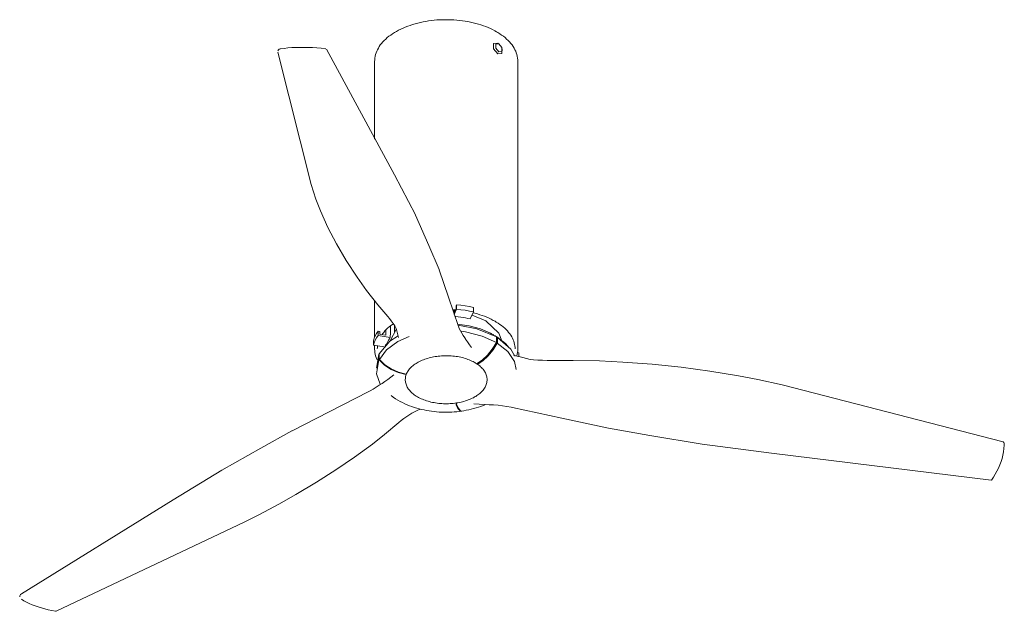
# Model space of a CAD drawing. Header units: millimetres. Extents: x 5770 to 11194, y -2990 to 7544.
# Tile 1 of 4: x 7800 to 8900, y -2990 to -2329. Entities that reach past the tile are written whole.
import ezdxf

# ---------------------------------------------------------------- set-up
doc = ezdxf.new("R2010")
doc.units = ezdxf.units.MM
doc.layers.add('E-LITE-EQPM', color=7, linetype='Continuous', lineweight=20)

# ---------------------------------------------------------------- blocks, each defined once
blk = doc.blocks.new('32060 - 32060 TUBEFAN Matt black ceiling fan with DC motor-512121-00 Isometrico PDF')
at = {"layer": 'E-LITE-EQPM', "color": 251, "lineweight": 9, "true_color": 0x636466}
for p, q in [((2247.1, -2513), (2210.1, -2365.1)), ((2264.2, -2361.8), (2340.3, -2502.4)), ((2455.7, -2354.9), (2456.9, -2355.9)), ((2318.1, -2375.4), (2318.1, -2462.3)), ((2478.1, -2697), (2478.1, -2375.4)), ((2363.8, -2547.1), (2340.3, -2502.4)), ((2363.8, -2547.2), (2378.7, -2581.1)), ((2390.2, -2608.2), (2378.7, -2581.1)), ((2390.3, -2608.3), (2400.8, -2639)), ((2411.8, -2671.6), (2400.8, -2639)), ((2318.1, -2642.8), (2318.1, -2684.2)), ((2409.3, -2648.8), (2409.8, -2647.7)), ((2409.3, -2652), (2409.3, -2648.8)), ((2409.8, -2647.7), (2409.8, -2652.5)), ((2428.6, -2655.5), (2428.6, -2650.6)), ((2406.1, -2655), (2406.1, -2653.2)), ((2409.8, -2652.5), (2407.1, -2658.2)), ((2407.4, -2656), (2409.3, -2652)), ((2407.4, -2653.3), (2407.4, -2656)), ((2425, -2663.3), (2428.6, -2655.5)), ((2427, -2659.2), (2442.3, -2665.6)), ((2340.4, -2671.4), (2340.4, -2677.7)), ((2322, -2681.8), (2322, -2676.9)), ((2322, -2676.9), (2323.9, -2677.2)), ((2335.6, -2683.9), (2322, -2681.8)), ((2323.9, -2677.2), (2323.9, -2680.5)), ((2323.9, -2680.5), (2324.9, -2680.6)), ((2324.9, -2680.6), (2330.8, -2681.5)), ((2454.3, -2683.5), (2454.3, -2689.7)), ((2455.3, -2684.1), (2455.1, -2684.2)), ((2455.1, -2684.2), (2455.1, -2684.2)), ((2455.3, -2690.3), (2455.3, -2684.1)), ((2317, -2692.7), (2317, -2687.8)), ((2328.7, -2694.5), (2317, -2692.7)), ((2318.1, -2692.9), (2318.1, -2697)), ((2454.3, -2689.7), (2454.2, -2689.8)), ((2455.1, -2690.4), (2455.3, -2690.3)), ((2455.1, -2690.4), (2455.1, -2690.4)), ((2320.1, -2718.5), (2323, -2702.9)), ((2323.1, -2702.9), (2323, -2702.9)), ((2323, -2702.9), (2323, -2709.1)), ((2323.2, -2708.5), (2323.2, -2702.4)), ((2477.8, -2701), (2479.3, -2701.2)), ((2479.3, -2701.2), (2479.3, -2705.3)), ((2323, -2709.1), (2323.1, -2709.1)), ((2323.4, -2708.6), (2323.2, -2708.5)), ((2432.7, -2713.1), (2432.7, -2714.1)), ((2352.9, -2725.5), (2352.9, -2724.8)), ((3020.6, -2800.7), (2773.7, -2737)), ((2267.4, -2767.1), (2311.6, -2744.4)), ((2409.2, -2757.2), (2409.2, -2759.2)), ((2409.8, -2759), (2409.8, -2757.1)), ((2267.4, -2767.1), (2225.8, -2788.5)), ((2472.4, -2762.3), (2527.4, -2774.2)), ((2527.4, -2774.2), (2579.4, -2785.4)), ((2190.9, -2808), (2225.7, -2788.5)), ((2579.4, -2785.4), (2625.7, -2793.5)), ((2625.7, -2793.5), (2684.1, -2803.4)), ((2684.1, -2803.4), (2761.7, -2813.5)), ((2190.9, -2808), (2147.2, -2832.5)), ((2761.7, -2813.5), (3007.1, -2843.7)), ((2092.8, -2865.7), (2147.2, -2832.5)), ((2092.8, -2865.7), (1923.4, -2970.7)), ((1962.2, -2990.2), (2172.2, -2890.7))]:
    blk.add_line(p, q, dxfattribs=at)
for points in [[(2318.1, -2375.4, 0), (2318.2, -2373.5, 0), (2318.4, -2371.6, 0), (2318.7, -2369.7, 0), (2319.2, -2367.8, 0), (2319.8, -2366, 0), (2320.5, -2364.1, 0), (2321.3, -2362.3, 0), (2322.3, -2360.5, 0), (2323.3, -2358.7, 0), (2324.5, -2357, 0), (2325.9, -2355.3, 0), (2327.3, -2353.6, 0), (2328.8, -2352, 0), (2330.5, -2350.4, 0), (2332.3, -2348.8, 0), (2334.1, -2347.3, 0), (2336.1, -2345.9, 0), (2338.2, -2344.5, 0), (2340.3, -2343.1, 0), (2342.6, -2341.8, 0), (2344.9, -2340.5, 0), (2347.4, -2339.3, 0), (2349.9, -2338.2, 0), (2352.4, -2337.1, 0), (2355.1, -2336, 0), (2357.8, -2335.1, 0), (2360.6, -2334.2, 0), (2363.4, -2333.3, 0), (2366.3, -2332.6, 0), (2369.3, -2331.9, 0), (2372.3, -2331.2, 0), (2375.3, -2330.7, 0), (2378.4, -2330.2, 0), (2381.5, -2329.8, 0), (2384.6, -2329.4, 0), (2387.7, -2329.1, 0), (2390.9, -2328.9, 0), (2394.1, -2328.8, 0), (2397.3, -2328.8, 0), (2400.4, -2328.8, 0), (2403.6, -2328.9, 0), (2406.8, -2329, 0), (2410, -2329.3, 0), (2413.1, -2329.6, 0), (2416.2, -2330, 0), (2419.3, -2330.4, 0), (2422.3, -2330.9, 0), (2425.4, -2331.5, 0), (2428.3, -2332.2, 0), (2431.3, -2332.9, 0), (2434.1, -2333.7, 0), (2436.9, -2334.6, 0), (2439.7, -2335.5, 0), (2442.4, -2336.5, 0), (2445, -2337.6, 0), (2447.6, -2338.7, 0), (2450, -2339.9, 0), (2452.4, -2341.1, 0), (2454.5, -2342.2, 0)], [(2478.1, -2375.4, 0), (2478.1, -2373.5, 0), (2477.9, -2371.6, 0), (2477.5, -2369.7, 0), (2477.1, -2367.8, 0), (2476.5, -2366, 0), (2475.8, -2364.1, 0), (2474.9, -2362.3, 0), (2474, -2360.5, 0), (2472.9, -2358.7, 0), (2471.7, -2357, 0), (2470.4, -2355.3, 0), (2468.9, -2353.6, 0), (2467.4, -2352, 0), (2465.7, -2350.4, 0), (2464, -2348.8, 0), (2462.1, -2347.3, 0), (2460.1, -2345.9, 0), (2458.1, -2344.5, 0), (2455.9, -2343.1, 0), (2454.5, -2342.2, 0)], [(2210, -2363.5, 0), (2210.6, -2362.3, 0), (2211.6, -2361.6, 0), (2212.9, -2361.3, 0)], [(2212.6, -2361.3, 0), (2216.9, -2360.8, 0), (2221.2, -2360.3, 0), (2225.7, -2360, 0), (2230.2, -2359.8, 0), (2234.8, -2359.7, 0), (2239.4, -2359.7, 0), (2244.1, -2359.8, 0), (2248.8, -2360, 0), (2253.5, -2360.3, 0), (2258.3, -2360.7, 0), (2263.1, -2361.3, 0), (2263.5, -2361.3, 0)], [(2455.7, -2367.1, 0), (2451.1, -2361.4, 0), (2451.1, -2355.3, 0), (2455.7, -2354.9, 0)], [(2457.1, -2364.7, 0), (2453.7, -2360.5, 0), (2453.7, -2356, 0), (2457.1, -2355.7, 0)], [(2460.5, -2361.2, 0), (2460.3, -2366.7, 0), (2455.7, -2367.1, 0)], [(2457.1, -2355.7, 0), (2460.4, -2359.9, 0), (2460.4, -2364.4, 0), (2457.1, -2364.7, 0)], [(2247.2, -2513.2, 0), (2252.6, -2529.5, 0), (2257.6, -2542.3, 0)], [(2257.6, -2542.3, 0), (2266, -2561, 0), (2275.6, -2579.5, 0), (2286.5, -2598.1, 0), (2298.6, -2616.6, 0), (2309.2, -2631.4, 0)], [(2309.2, -2631.4, 0), (2321.9, -2647.7, 0), (2332.9, -2660.7, 0)], [(2428.6, -2650.6, 0), (2424, -2649.6, 0), (2419.3, -2648.8, 0), (2414.6, -2648.1, 0), (2409.8, -2647.7, 0)], [(2342.2, -2673.9, 0), (2340.6, -2671.1, 0), (2338.8, -2668.3, 0), (2336.8, -2665.5, 0), (2334.6, -2662.7, 0), (2332.9, -2660.7, 0)], [(2405.5, -2653.1, 0), (2406.6, -2653.2, 0), (2408.7, -2653.3, 0)], [(2425, -2663.3, 0), (2422.4, -2662.7, 0), (2419.7, -2662.2, 0), (2417.1, -2661.7, 0), (2414.4, -2661.3, 0), (2411.6, -2660.9, 0), (2408.9, -2660.6, 0), (2408, -2660.6, 0)], [(2428.6, -2655.5, 0), (2424, -2654.5, 0), (2419.3, -2653.7, 0), (2414.6, -2653, 0), (2409.8, -2652.5, 0)], [(2428.2, -2656.4, 0), (2430.3, -2657, 0), (2433.1, -2657.7, 0), (2435.8, -2658.6, 0), (2438.5, -2659.5, 0), (2441.1, -2660.4, 0), (2443.6, -2661.5, 0), (2446.1, -2662.5, 0), (2448.5, -2663.7, 0), (2450.8, -2664.9, 0), (2452.8, -2666, 0)], [(2326.5, -2680.9, 0), (2327.1, -2680, 0), (2328.3, -2678.4, 0), (2329.7, -2676.8, 0), (2331.1, -2675.3, 0), (2332.7, -2673.8, 0), (2334.4, -2672.3, 0), (2336.2, -2670.8, 0), (2338, -2669.4, 0), (2338.7, -2669, 0)], [(2335.7, -2671.2, 0), (2335.7, -2673.1, 0), (2335.7, -2678.5, 0), (2335.6, -2683.9, 0)], [(2344.7, -2684.1, 0), (2343.8, -2679.6, 0), (2342.5, -2675, 0), (2342, -2673.4, 0)], [(2447.7, -2679.3, 0), (2436.4, -2674.5, 0), (2423.9, -2671, 0), (2410.9, -2669.1, 0)], [(2411.5, -2670.4, 0), (2432.4, -2674.3, 0), (2454.3, -2683.5, 0)], [(2411.8, -2671.4, 0), (2412.8, -2674, 0), (2414.1, -2676.7, 0), (2415.5, -2679.3, 0), (2417.2, -2682, 0), (2419, -2684.6, 0), (2419.7, -2685.7, 0)], [(2442.3, -2665.6, 0), (2457.1, -2679.2, 0), (2460.3, -2687.8, 0)], [(2475.1, -2696.9, 0), (2475.1, -2695.2, 0), (2474.9, -2693.5, 0), (2474.6, -2691.8, 0), (2474.2, -2690, 0), (2473.6, -2688.3, 0), (2473, -2686.6, 0), (2472.2, -2684.9, 0), (2471.3, -2683.3, 0), (2470.3, -2681.6, 0), (2469.2, -2680, 0), (2467.9, -2678.4, 0), (2466.6, -2676.8, 0), (2465.1, -2675.3, 0), (2463.5, -2673.8, 0), (2461.9, -2672.3, 0), (2460.1, -2670.8, 0), (2458.2, -2669.4, 0), (2456.2, -2668.1, 0), (2454.1, -2666.8, 0), (2452.8, -2666, 0)], [(2322, -2676.9, 0), (2320.3, -2679.6, 0), (2318.9, -2682.3, 0), (2317.8, -2685, 0), (2317, -2687.8, 0)], [(2322, -2681.8, 0), (2320.3, -2684.5, 0), (2318.9, -2687.2, 0), (2317.8, -2689.9, 0), (2317, -2692.7, 0)], [(2323.2, -2702.4, 0), (2335.1, -2688.3, 0), (2344.3, -2682.2, 0)], [(2356.6, -2683, 0), (2344.2, -2688.6, 0), (2331.5, -2697.8, 0), (2323.4, -2708.6, 0)], [(2330.8, -2681.5, 0), (2330.8, -2676.3, 0), (2330.8, -2675.8, 0)], [(2335.6, -2683.9, 0), (2334.6, -2685.4, 0), (2333.6, -2686.9, 0), (2332.8, -2688.5, 0), (2332.1, -2690, 0), (2331.5, -2691.6, 0), (2331.4, -2691.9, 0)], [(2335.9, -2687.7, 0), (2336, -2687.1, 0), (2342.2, -2675, 0)], [(2454.2, -2689.8, 0), (2438.3, -2682.5, 0), (2419.7, -2677.8, 0), (2415.2, -2677.1, 0)], [(2448.5, -2679.6, 0), (2448.6, -2679.7, 0), (2448.7, -2679.7, 0), (2448.6, -2679.7, 0), (2448.5, -2679.7, 0), (2448.3, -2679.6, 0), (2448, -2679.5, 0), (2447.7, -2679.3, 0)], [(2451.2, -2681.2, 0), (2448.8, -2679.8, 0), (2448.5, -2679.6, 0)], [(2466.8, -2693.4, 0), (2464.6, -2691.2, 0), (2462.4, -2689.2, 0), (2460.1, -2687.3, 0), (2457.8, -2685.5, 0), (2455.4, -2683.9, 0), (2453, -2682.3, 0), (2452.2, -2681.8, 0)], [(2456.9, -2684.9, 0), (2456.4, -2684.5, 0), (2455.8, -2684.1, 0), (2455.2, -2683.8, 0), (2454.7, -2683.4, 0), (2454.1, -2683.1, 0)], [(2455.3, -2684.1, 0), (2470.3, -2697.2, 0), (2474.8, -2705.1, 0)], [(2321.1, -2696.9, 0), (2321.2, -2695.2, 0), (2321.4, -2693.5, 0), (2321.4, -2693.4, 0)], [(2329.9, -2693.2, 0), (2331.5, -2691.6, 0), (2331.9, -2691.2, 0)], [(2419.8, -2685.8, 0), (2421.9, -2689.1, 0), (2424.2, -2692.3, 0), (2426.5, -2695.2, 0)], [(2454.2, -2689.8, 0), (2449.6, -2697.2, 0), (2444.1, -2703.9, 0), (2438.2, -2709.4, 0), (2431.9, -2713.6, 0)], [(2432.7, -2714.1, 0), (2439, -2710, 0), (2445, -2704.4, 0), (2450.5, -2697.8, 0), (2455.1, -2690.4, 0)], [(2476.5, -2719.8, 0), (2474.4, -2710.8, 0), (2467.1, -2699.9, 0), (2455.2, -2690.4, 0)], [(2466.4, -2693, 0), (2467.1, -2693.7, 0), (2467.5, -2694.1, 0)], [(2318.1, -2697, 0), (2318.2, -2698.9, 0), (2318.4, -2700.8, 0), (2318.7, -2702.6, 0), (2319.2, -2704.5, 0), (2319.8, -2706.4, 0), (2320.5, -2708.2, 0), (2320.9, -2709.1, 0)], [(2366, -2750.4, 0), (2364.7, -2749.7, 0), (2363.5, -2748.9, 0), (2362.3, -2748.1, 0), (2361.2, -2747.2, 0), (2360.2, -2746.3, 0), (2359.2, -2745.4, 0), (2358.3, -2744.5, 0), (2357.4, -2743.5, 0), (2356.6, -2742.6, 0), (2355.8, -2741.6, 0), (2355.2, -2740.6, 0), (2354.6, -2739.5, 0), (2354, -2738.5, 0), (2353.6, -2737.4, 0), (2353.2, -2736.4, 0), (2352.9, -2735.3, 0), (2352.7, -2734.2, 0), (2352.5, -2733.1, 0), (2352.4, -2732, 0), (2352.4, -2730.9, 0), (2352.5, -2729.8, 0), (2352.6, -2728.7, 0), (2352.8, -2727.6, 0), (2353.1, -2726.5, 0), (2353.5, -2725.4, 0), (2353.9, -2724.4, 0), (2354.4, -2723.3, 0), (2355, -2722.3, 0), (2355.7, -2721.3, 0), (2356.4, -2720.3, 0), (2357.2, -2719.3, 0), (2358, -2718.4, 0), (2358.9, -2717.4, 0), (2359.9, -2716.5, 0), (2360.9, -2715.6, 0), (2362, -2714.8, 0), (2363.2, -2713.9, 0), (2364.4, -2713.1, 0), (2365.6, -2712.4, 0), (2366.9, -2711.6, 0), (2368.3, -2710.9, 0), (2369.7, -2710.2, 0), (2371.2, -2709.6, 0), (2372.6, -2709, 0), (2374.2, -2708.4, 0), (2375.7, -2707.9, 0), (2377.3, -2707.4, 0), (2379, -2706.9, 0), (2380.6, -2706.5, 0), (2382.3, -2706.1, 0), (2384, -2705.8, 0), (2385.8, -2705.5, 0), (2387.5, -2705.2, 0), (2389.3, -2705, 0), (2391.1, -2704.8, 0), (2392.9, -2704.6, 0), (2394.7, -2704.5, 0), (2396.5, -2704.5, 0), (2398.3, -2704.5, 0), (2400.1, -2704.5, 0), (2401.9, -2704.6, 0), (2403.7, -2704.7, 0), (2405.5, -2704.8, 0), (2407.3, -2705, 0), (2409.1, -2705.2, 0), (2410.8, -2705.5, 0), (2412.5, -2705.8, 0), (2414.3, -2706.2, 0), (2415.9, -2706.6, 0), (2417.6, -2707, 0), (2419.2, -2707.5, 0), (2420.8, -2708, 0), (2422.4, -2708.5, 0), (2423.9, -2709.1, 0), (2425.4, -2709.7, 0), (2426.8, -2710.4, 0), (2428.2, -2711.1, 0), (2429.5, -2711.8, 0), (2430.3, -2712.2, 0)], [(2491.9, -2708.5, 0), (2483.9, -2706.6, 0), (2476, -2704.5, 0), (2473.5, -2703.8, 0)], [(2478.1, -2697, 0), (2478.1, -2698.9, 0), (2477.9, -2700.8, 0), (2477.5, -2702.6, 0), (2477.1, -2704.5, 0), (2477, -2704.7, 0)], [(2324.3, -2736.4, 0), (2320.1, -2724.6, 0), (2323, -2709.1, 0)], [(2323.1, -2709.1, 0), (2329.3, -2715, 0), (2336.6, -2719.8, 0), (2344.6, -2723.4, 0), (2352.9, -2725.5, 0)], [(2353.2, -2724.9, 0), (2344.8, -2722.8, 0), (2336.8, -2719.3, 0), (2329.6, -2714.5, 0), (2323.4, -2708.6, 0)], [(2366, -2750.4, 0), (2367.3, -2751.2, 0), (2368.7, -2751.9, 0), (2370.1, -2752.5, 0), (2371.5, -2753.2, 0), (2373, -2753.8, 0), (2374.6, -2754.3, 0), (2376.2, -2754.9, 0), (2377.8, -2755.3, 0), (2379.4, -2755.8, 0), (2381.1, -2756.2, 0), (2382.8, -2756.6, 0), (2384.5, -2756.9, 0), (2386.2, -2757.2, 0), (2388, -2757.5, 0), (2389.8, -2757.7, 0), (2391.6, -2757.9, 0), (2393.4, -2758, 0), (2395.2, -2758.1, 0), (2397, -2758.1, 0), (2398.8, -2758.1, 0), (2400.6, -2758.1, 0), (2402.4, -2758, 0), (2404.2, -2757.9, 0), (2406, -2757.7, 0), (2407.8, -2757.5, 0), (2409.5, -2757.3, 0), (2411.3, -2757, 0), (2413, -2756.7, 0), (2414.7, -2756.3, 0), (2416.4, -2755.9, 0), (2418, -2755.5, 0), (2419.7, -2755, 0), (2421.2, -2754.5, 0), (2422.8, -2753.9, 0), (2424.3, -2753.3, 0), (2425.8, -2752.7, 0), (2427.2, -2752, 0), (2428.6, -2751.4, 0), (2429.9, -2750.6, 0), (2431.2, -2749.9, 0), (2432.4, -2749.1, 0), (2433.6, -2748.3, 0), (2434.7, -2747.4, 0), (2435.8, -2746.6, 0), (2436.8, -2745.7, 0), (2437.7, -2744.7, 0), (2438.6, -2743.8, 0), (2439.4, -2742.8, 0), (2440.2, -2741.9, 0), (2440.9, -2740.8, 0), (2441.5, -2739.8, 0), (2442.1, -2738.8, 0), (2442.5, -2737.7, 0), (2442.9, -2736.7, 0), (2443.3, -2735.6, 0), (2443.5, -2734.5, 0), (2443.7, -2733.4, 0), (2443.8, -2732.3, 0), (2443.9, -2731.2, 0), (2443.8, -2730.1, 0), (2443.7, -2729, 0), (2443.5, -2727.9, 0), (2443.2, -2726.8, 0), (2442.9, -2725.7, 0), (2442.5, -2724.7, 0), (2442, -2723.6, 0), (2441.4, -2722.6, 0), (2440.8, -2721.6, 0), (2440.1, -2720.6, 0), (2439.3, -2719.6, 0), (2438.5, -2718.6, 0), (2437.6, -2717.7, 0), (2436.6, -2716.8, 0), (2435.6, -2715.9, 0), (2434.5, -2715, 0), (2433.4, -2714.2, 0), (2432.2, -2713.4, 0), (2430.9, -2712.6, 0), (2430.3, -2712.2, 0)], [(2516.3, -2709.8, 0), (2511.1, -2709.8, 0), (2505.9, -2709.6, 0), (2500.7, -2709.4, 0), (2495.6, -2708.9, 0), (2491.9, -2708.5, 0)], [(2569.3, -2710.3, 0), (2540, -2709.7, 0), (2516.3, -2709.8, 0)], [(2724.7, -2726.8, 0), (2692.9, -2721.6, 0), (2660.8, -2717.3, 0), (2628.4, -2713.9, 0), (2595.7, -2711.5, 0), (2569.3, -2710.3, 0)], [(2339.7, -2725.7, 0), (2336.4, -2728.3, 0), (2332.8, -2730.9, 0), (2329.5, -2733.2, 0)], [(2773.7, -2737, 0), (2746.4, -2730.9, 0), (2724.7, -2726.8, 0)], [(2329.4, -2733.3, 0), (2326.4, -2735.4, 0), (2323.3, -2737.5, 0), (2320, -2739.6, 0), (2316.6, -2741.7, 0), (2313, -2743.7, 0), (2311.6, -2744.4, 0)], [(2336.5, -2749.1, 0), (2339, -2750.9, 0), (2341.5, -2752.5, 0), (2344, -2754.1, 0), (2346.6, -2755.5, 0), (2349.2, -2756.8, 0), (2351.8, -2758.1, 0), (2354.4, -2759.3, 0), (2357.1, -2760.3, 0), (2359.8, -2761.3, 0), (2362.5, -2762.2, 0), (2365.2, -2763.1, 0), (2367.9, -2763.8, 0), (2370.7, -2764.5, 0), (2373.4, -2765.1, 0), (2376.2, -2765.7, 0), (2379, -2766.2, 0), (2381.8, -2766.6, 0), (2384.6, -2766.9, 0), (2387.4, -2767.2, 0), (2390.2, -2767.4, 0), (2393, -2767.5, 0), (2395.9, -2767.6, 0), (2398.7, -2767.6, 0), (2401.5, -2767.6, 0), (2404.3, -2767.5, 0), (2407.1, -2767.3, 0), (2410, -2767.1, 0), (2412.8, -2766.7, 0), (2415.1, -2766.4, 0)], [(2409.2, -2759.2, 0), (2411.3, -2763.4, 0), (2413.3, -2765.8, 0), (2415.1, -2766.4, 0), (2415.4, -2766.4, 0)], [(2415.5, -2766.3, 0), (2413.8, -2765.7, 0), (2411.8, -2763.2, 0), (2409.8, -2759, 0)], [(2442.5, -2759, 0), (2442.3, -2759.1, 0), (2439.6, -2760.1, 0), (2436.9, -2761.1, 0), (2434.2, -2762, 0), (2431.5, -2762.9, 0), (2428.8, -2763.6, 0), (2426, -2764.3, 0), (2423.3, -2765, 0), (2420.5, -2765.5, 0), (2417.7, -2766, 0), (2415.5, -2766.3, 0)], [(2429, -2758.4, 0), (2435, -2758.5, 0), (2440.9, -2758.9, 0), (2446.2, -2759.3, 0)], [(2446.2, -2759.3, 0), (2451.1, -2759.5, 0), (2456.1, -2759.9, 0), (2460.9, -2760.5, 0), (2465.8, -2761.1, 0), (2470.6, -2761.9, 0), (2472.4, -2762.3, 0)], [(2345.1, -2779.3, 0), (2347.9, -2777, 0), (2350.9, -2774.7, 0), (2354, -2772.5, 0), (2357.3, -2770.2, 0), (2359.8, -2768.6, 0)], [(2359.7, -2768.7, 0), (2366.3, -2765.4, 0), (2369.2, -2764.1, 0)], [(2345.1, -2779.3, 0), (2329.2, -2792.6, 0), (2315.6, -2803.2, 0)], [(2315.6, -2803.2, 0), (2295.7, -2817.7, 0), (2274.8, -2832, 0), (2253, -2846, 0), (2230.1, -2859.7, 0), (2211.1, -2870.5, 0)], [(3007.4, -2843.6, 0), (3009.7, -2840.3, 0), (3011.7, -2836.9, 0), (3013.6, -2833.5, 0), (3015.3, -2830, 0), (3016.8, -2826.4, 0), (3018.2, -2822.9, 0), (3019.3, -2819.3, 0), (3020.2, -2815.6, 0), (3021, -2812, 0), (3021.5, -2808.3, 0), (3021.8, -2804.6, 0), (3021.9, -2802.4, 0)], [(3021.9, -2802.2, 0), (3021.5, -2801.3, 0), (3020.7, -2800.7, 0), (3020.6, -2800.7, 0)], [(2211.1, -2870.5, 0), (2189.6, -2881.9, 0), (2172.2, -2890.7, 0)], [(1921.5, -2974.1, 0), (1921.6, -2972.8, 0), (1922.4, -2971.5, 0), (1923.5, -2970.6, 0)], [(1923.4, -2976.7, 0), (1926.1, -2978.4, 0), (1929.1, -2979.9, 0), (1932.2, -2981.4, 0), (1935.4, -2982.8, 0), (1938.7, -2984.1, 0), (1942.2, -2985.3, 0), (1945.8, -2986.4, 0), (1949.5, -2987.5, 0), (1953.4, -2988.4, 0), (1957.4, -2989.3, 0), (1961.4, -2990.1, 0), (1962.2, -2990.2, 0)]]:
    blk.add_polyline3d(points, dxfattribs=at)

msp = doc.modelspace()

# ---------------------------------------------------------------- block references
at = {"layer": 'E-LITE-EQPM', "color": 251, "lineweight": 9, "true_color": 0x5b5b5b}
msp.add_blockref('32060 - 32060 TUBEFAN Matt black ceiling fan with DC motor-512121-00 Isometrico PDF', (5878.1, 0), dxfattribs=at)

doc.saveas('drawing.dxf')
